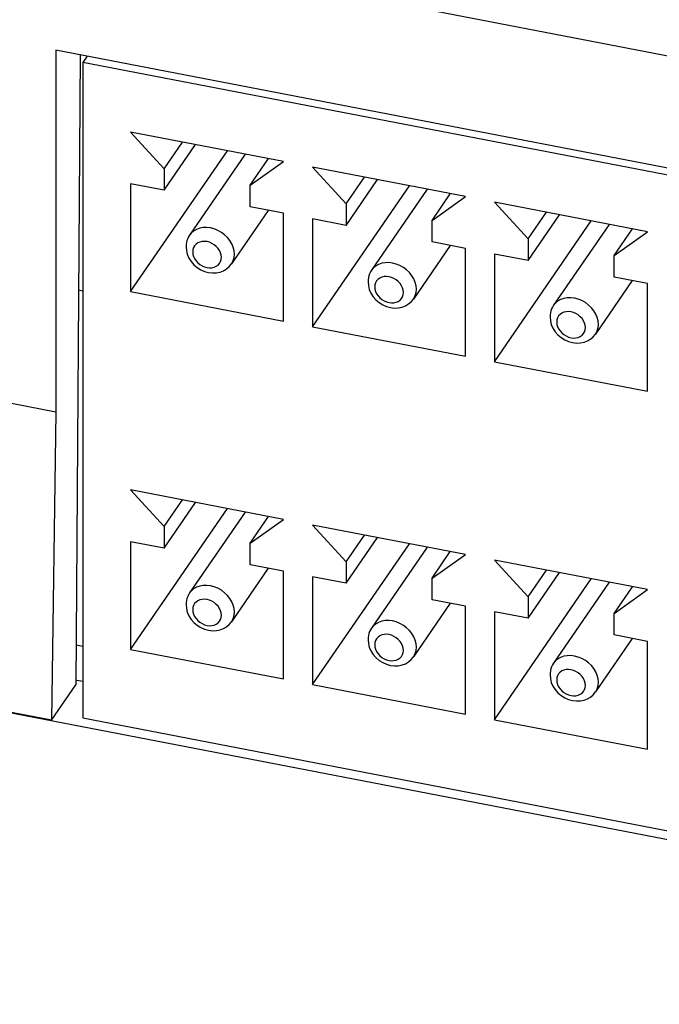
# Model space of a CAD drawing. Extents: x -837 to -216, y -123 to 601.
# Tile 83 of 136: x -347 to -334, y 480 to 500. Entities that reach past the tile are written whole.
import ezdxf

# ---------------------------------------------------------------- set-up
doc = ezdxf.new("R2010")
doc.units = 0
doc.header["$LTSCALE"] = 23.1
doc.layers.add('HEATSINK_AM_0', color=7, linetype='CONTINUOUS')

msp = doc.modelspace()

# ---------------------------------------------------------------- linework, layer by layer
at = {"layer": 'HEATSINK_AM_0', "color": 7}
for p, q in [((-289.822, 490.274), (-371.305, 505.99)), ((-346.341, 498.97), (-346.341, 491.846)), ((-308.199, 491.613), (-346.341, 498.97)), ((-345.858, 498.877), (-345.944, 486.487)), ((-345.721, 498.85), (-345.807, 498.726)), ((-345.807, 498.726), (-345.807, 485.835)), ((-308.698, 491.568), (-345.807, 498.726)), ((-344.867, 497.357), (-344.209, 496.636)), ((-341.86, 496.777), (-344.867, 497.357)), ((-344.209, 496.636), (-343.849, 497.161)), ((-344.867, 494.219), (-342.964, 496.99)), ((-344.209, 496.212), (-343.592, 497.111)), ((-342.613, 496.922), (-343.707, 495.33)), ((-342.518, 496.31), (-342.158, 496.834)), ((-342.518, 496.31), (-341.86, 496.777)), ((-344.209, 496.636), (-344.209, 496.212)), ((-341.287, 496.666), (-340.629, 495.946)), ((-338.28, 496.087), (-341.287, 496.666)), ((-340.629, 495.946), (-340.269, 496.47)), ((-340.629, 495.522), (-340.012, 496.421)), ((-344.867, 496.339), (-344.867, 494.219)), ((-344.209, 496.212), (-344.867, 496.339)), ((-342.518, 495.886), (-342.518, 496.31)), ((-341.287, 493.529), (-339.384, 496.299)), ((-339.033, 496.232), (-340.127, 494.639)), ((-338.938, 495.62), (-338.578, 496.144)), ((-338.938, 495.62), (-338.28, 496.087)), ((-337.707, 495.976), (-337.049, 495.255)), ((-334.7, 495.396), (-337.707, 495.976)), ((-342.159, 495.817), (-342.883, 494.763)), ((-341.86, 495.759), (-342.518, 495.886)), ((-340.629, 495.946), (-340.629, 495.522)), ((-337.049, 495.255), (-336.689, 495.78)), ((-341.86, 493.639), (-341.86, 495.759)), ((-341.287, 495.649), (-341.287, 493.529)), ((-340.629, 495.522), (-341.287, 495.649)), ((-338.938, 495.196), (-338.938, 495.62)), ((-337.707, 492.838), (-335.804, 495.609)), ((-337.049, 494.831), (-336.432, 495.73)), ((-335.453, 495.541), (-336.547, 493.949)), ((-335.357, 494.929), (-334.997, 495.453)), ((-335.357, 494.929), (-334.7, 495.396)), ((-338.28, 495.069), (-338.938, 495.196)), ((-337.049, 495.255), (-337.049, 494.831)), ((-338.579, 495.127), (-339.303, 494.073)), ((-338.28, 492.949), (-338.28, 495.069)), ((-337.707, 494.958), (-337.707, 492.838)), ((-337.049, 494.831), (-337.707, 494.958)), ((-335.357, 494.505), (-335.357, 494.929)), ((-334.999, 494.436), (-335.723, 493.382)), ((-334.7, 494.378), (-335.357, 494.505)), ((-345.89, 494.254), (-345.807, 494.237)), ((-334.7, 492.258), (-334.7, 494.378)), ((-344.867, 494.219), (-341.86, 493.639)), ((-341.287, 493.529), (-338.28, 492.949)), ((-346.341, 491.846), (-350.701, 492.687)), ((-337.707, 492.838), (-334.7, 492.258)), ((-346.341, 491.846), (-346.424, 485.788)), ((-344.867, 490.318), (-344.209, 489.598)), ((-341.86, 489.738), (-344.867, 490.318)), ((-344.209, 489.598), (-343.849, 490.122)), ((-344.209, 489.174), (-343.592, 490.072)), ((-293.681, 475.602), (-367.614, 489.861)), ((-344.867, 487.18), (-342.964, 489.951)), ((-342.613, 489.883), (-343.707, 488.291)), ((-342.518, 489.271), (-342.158, 489.796)), ((-344.209, 489.598), (-344.209, 489.174)), ((-342.518, 489.271), (-341.86, 489.738)), ((-341.287, 489.628), (-340.629, 488.907)), ((-338.28, 489.048), (-341.287, 489.628)), ((-340.629, 488.907), (-340.269, 489.431)), ((-340.629, 488.483), (-340.012, 489.382)), ((-344.867, 489.3), (-344.867, 487.18)), ((-344.209, 489.174), (-344.867, 489.3)), ((-342.518, 488.847), (-342.518, 489.271)), ((-341.287, 486.49), (-339.384, 489.261)), ((-339.033, 489.193), (-340.127, 487.6)), ((-338.938, 488.581), (-338.578, 489.105)), ((-338.938, 488.581), (-338.28, 489.048)), ((-341.86, 488.721), (-342.518, 488.847)), ((-340.629, 488.907), (-340.629, 488.483)), ((-337.707, 488.937), (-337.049, 488.217)), ((-334.7, 488.357), (-337.707, 488.937)), ((-342.159, 488.778), (-342.883, 487.725)), ((-341.86, 486.6), (-341.86, 488.721)), ((-341.287, 488.61), (-341.287, 486.49)), ((-340.629, 488.483), (-341.287, 488.61)), ((-337.049, 488.217), (-336.689, 488.741)), ((-337.049, 487.793), (-336.432, 488.691)), ((-338.938, 488.157), (-338.938, 488.581)), ((-337.707, 485.799), (-335.804, 488.57)), ((-335.453, 488.502), (-336.547, 486.91)), ((-335.357, 487.89), (-334.997, 488.415)), ((-335.357, 487.89), (-334.7, 488.357)), ((-338.579, 488.088), (-339.303, 487.034)), ((-338.28, 488.03), (-338.938, 488.157)), ((-338.28, 485.91), (-338.28, 488.03)), ((-337.049, 488.217), (-337.049, 487.793)), ((-337.707, 487.919), (-337.707, 485.799)), ((-337.049, 487.793), (-337.707, 487.919)), ((-335.357, 487.466), (-335.357, 487.89)), ((-334.7, 487.339), (-335.357, 487.466)), ((-345.939, 487.27), (-345.807, 487.245)), ((-334.999, 487.397), (-335.723, 486.344)), ((-334.7, 485.219), (-334.7, 487.339)), ((-344.867, 487.18), (-341.86, 486.6)), ((-346.424, 485.788), (-350.785, 486.629)), ((-346.424, 485.788), (-345.944, 486.487)), ((-345.927, 486.578), (-345.807, 486.555)), ((-341.287, 486.49), (-338.28, 485.91)), ((-345.807, 485.835), (-308.698, 478.678)), ((-337.707, 485.799), (-334.7, 485.219))]:
    msp.add_line(p, q, dxfattribs=at)
for points in [[(-342.825, 494.956), (-342.831, 495.023), (-342.848, 495.091), (-342.877, 495.158), (-342.915, 495.222), (-342.963, 495.282), (-343.019, 495.336), (-343.082, 495.383), (-343.15, 495.422), (-343.222, 495.451), (-343.295, 495.47), (-343.369, 495.479), (-343.44, 495.478), (-343.509, 495.465), (-343.571, 495.443), (-343.628, 495.41), (-343.675, 495.369), (-343.707, 495.33)], [(-343.707, 495.33), (-343.728, 495.296), (-343.745, 495.26), (-343.759, 495.222), (-343.769, 495.183), (-343.775, 495.142), (-343.777, 495.101)], [(-343.082, 494.893), (-343.086, 494.937), (-343.098, 494.982), (-343.119, 495.026), (-343.147, 495.068), (-343.182, 495.106), (-343.222, 495.14), (-343.267, 495.167), (-343.315, 495.188), (-343.364, 495.201), (-343.413, 495.207), (-343.46, 495.204), (-343.505, 495.194), (-343.545, 495.176), (-343.58, 495.152), (-343.608, 495.12), (-343.629, 495.084), (-343.641, 495.044), (-343.646, 495.001)], [(-343.777, 495.101), (-343.771, 495.027), (-343.752, 494.952), (-343.72, 494.879), (-343.675, 494.81), (-343.621, 494.748), (-343.557, 494.694), (-343.487, 494.65), (-343.413, 494.617), (-343.335, 494.596), (-343.257, 494.587), (-343.181, 494.589), (-343.108, 494.604), (-343.041, 494.629), (-342.98, 494.665), (-342.927, 494.71), (-342.883, 494.763)], [(-343.646, 495.001), (-343.641, 494.956), (-343.629, 494.912), (-343.608, 494.868), (-343.58, 494.826), (-343.545, 494.787), (-343.505, 494.754), (-343.46, 494.727), (-343.413, 494.706), (-343.364, 494.693), (-343.315, 494.687), (-343.267, 494.689), (-343.222, 494.7), (-343.182, 494.717), (-343.147, 494.742), (-343.119, 494.773), (-343.098, 494.81), (-343.086, 494.849), (-343.082, 494.893)], [(-342.883, 494.763), (-342.877, 494.773), (-342.848, 494.829), (-342.831, 494.891), (-342.825, 494.956)], [(-340.127, 494.639), (-340.148, 494.605), (-340.165, 494.57), (-340.179, 494.532), (-340.189, 494.493), (-340.195, 494.452), (-340.197, 494.41)], [(-339.245, 494.265), (-339.251, 494.333), (-339.268, 494.401), (-339.296, 494.468), (-339.335, 494.532), (-339.383, 494.592), (-339.439, 494.646), (-339.502, 494.693), (-339.57, 494.731), (-339.642, 494.761), (-339.715, 494.78), (-339.789, 494.789), (-339.86, 494.787), (-339.928, 494.775), (-339.991, 494.752), (-340.047, 494.72), (-340.095, 494.679), (-340.127, 494.639)], [(-339.502, 494.202), (-339.506, 494.247), (-339.518, 494.291), (-339.539, 494.335), (-339.567, 494.378), (-339.602, 494.416), (-339.642, 494.449), (-339.687, 494.477), (-339.734, 494.497), (-339.783, 494.511), (-339.833, 494.516), (-339.88, 494.514), (-339.925, 494.504), (-339.965, 494.486), (-340, 494.461), (-340.028, 494.43), (-340.049, 494.393), (-340.061, 494.354), (-340.065, 494.311)], [(-340.197, 494.41), (-340.191, 494.336), (-340.172, 494.262), (-340.139, 494.189), (-340.095, 494.119), (-340.041, 494.057), (-339.977, 494.004), (-339.907, 493.96), (-339.832, 493.927), (-339.755, 493.906), (-339.677, 493.896), (-339.601, 493.899), (-339.528, 493.913), (-339.46, 493.939), (-339.4, 493.975), (-339.347, 494.02), (-339.303, 494.073)], [(-340.065, 494.311), (-340.061, 494.266), (-340.049, 494.222), (-340.028, 494.177), (-340, 494.135), (-339.965, 494.097), (-339.925, 494.064), (-339.88, 494.036), (-339.833, 494.015), (-339.783, 494.002), (-339.734, 493.996), (-339.687, 493.999), (-339.642, 494.009), (-339.602, 494.027), (-339.567, 494.052), (-339.539, 494.083), (-339.518, 494.119), (-339.506, 494.159), (-339.502, 494.202)], [(-339.303, 494.073), (-339.296, 494.083), (-339.268, 494.139), (-339.251, 494.2), (-339.245, 494.265)], [(-335.665, 493.575), (-335.671, 493.642), (-335.688, 493.71), (-335.716, 493.777), (-335.755, 493.841), (-335.803, 493.901), (-335.859, 493.955), (-335.922, 494.002), (-335.99, 494.041), (-336.061, 494.07), (-336.135, 494.089), (-336.208, 494.098), (-336.28, 494.097), (-336.348, 494.084), (-336.411, 494.062), (-336.467, 494.029), (-336.515, 493.988), (-336.547, 493.949)], [(-336.547, 493.949), (-336.568, 493.915), (-336.585, 493.879), (-336.599, 493.841), (-336.609, 493.802), (-336.615, 493.761), (-336.617, 493.72)], [(-336.617, 493.72), (-336.61, 493.646), (-336.591, 493.571), (-336.559, 493.498), (-336.515, 493.429), (-336.46, 493.367), (-336.397, 493.313), (-336.327, 493.269), (-336.252, 493.236), (-336.175, 493.215), (-336.097, 493.206), (-336.02, 493.208), (-335.948, 493.223), (-335.88, 493.248), (-335.819, 493.284), (-335.766, 493.329), (-335.723, 493.382)], [(-335.921, 493.511), (-335.926, 493.556), (-335.938, 493.601), (-335.959, 493.645), (-335.987, 493.687), (-336.022, 493.725), (-336.062, 493.759), (-336.106, 493.786), (-336.154, 493.807), (-336.203, 493.82), (-336.252, 493.826), (-336.3, 493.823), (-336.345, 493.813), (-336.385, 493.795), (-336.42, 493.771), (-336.448, 493.739), (-336.469, 493.703), (-336.481, 493.663), (-336.485, 493.62)], [(-336.485, 493.62), (-336.481, 493.575), (-336.469, 493.531), (-336.448, 493.487), (-336.42, 493.445), (-336.385, 493.406), (-336.345, 493.373), (-336.3, 493.346), (-336.252, 493.325), (-336.203, 493.312), (-336.154, 493.306), (-336.106, 493.308), (-336.062, 493.318), (-336.022, 493.336), (-335.987, 493.361), (-335.959, 493.392), (-335.938, 493.429), (-335.926, 493.468), (-335.921, 493.511)], [(-335.723, 493.382), (-335.716, 493.392), (-335.688, 493.448), (-335.671, 493.51), (-335.665, 493.575)], [(-342.825, 487.917), (-342.831, 487.984), (-342.848, 488.052), (-342.877, 488.119), (-342.915, 488.184), (-342.963, 488.243), (-343.019, 488.297), (-343.082, 488.344), (-343.15, 488.383), (-343.222, 488.412), (-343.295, 488.432), (-343.369, 488.441), (-343.44, 488.439), (-343.509, 488.427), (-343.571, 488.404), (-343.628, 488.372), (-343.675, 488.33), (-343.707, 488.291)], [(-343.707, 488.291), (-343.728, 488.257), (-343.745, 488.221), (-343.759, 488.184), (-343.769, 488.144), (-343.775, 488.104), (-343.777, 488.062)], [(-343.777, 488.062), (-343.771, 487.988), (-343.752, 487.914), (-343.72, 487.84), (-343.675, 487.771), (-343.621, 487.709), (-343.557, 487.655), (-343.487, 487.612), (-343.413, 487.579), (-343.335, 487.557), (-343.257, 487.548), (-343.181, 487.551), (-343.108, 487.565), (-343.041, 487.591), (-342.98, 487.626), (-342.927, 487.672), (-342.883, 487.725)], [(-343.082, 487.854), (-343.086, 487.899), (-343.098, 487.943), (-343.119, 487.987), (-343.147, 488.029), (-343.182, 488.067), (-343.222, 488.101), (-343.267, 488.128), (-343.315, 488.149), (-343.364, 488.162), (-343.413, 488.168), (-343.46, 488.166), (-343.505, 488.155), (-343.545, 488.138), (-343.58, 488.113), (-343.608, 488.081), (-343.629, 488.045), (-343.641, 488.006), (-343.646, 487.962)], [(-343.646, 487.962), (-343.641, 487.918), (-343.629, 487.873), (-343.608, 487.829), (-343.58, 487.787), (-343.545, 487.749), (-343.505, 487.715), (-343.46, 487.688), (-343.413, 487.667), (-343.364, 487.654), (-343.315, 487.648), (-343.267, 487.651), (-343.222, 487.661), (-343.182, 487.679), (-343.147, 487.703), (-343.119, 487.735), (-343.098, 487.771), (-343.086, 487.81), (-343.082, 487.854)], [(-342.883, 487.725), (-342.877, 487.734), (-342.848, 487.79), (-342.831, 487.852), (-342.825, 487.917)], [(-339.245, 487.226), (-339.251, 487.294), (-339.268, 487.362), (-339.296, 487.429), (-339.335, 487.493), (-339.383, 487.553), (-339.439, 487.607), (-339.502, 487.654), (-339.57, 487.692), (-339.642, 487.722), (-339.715, 487.741), (-339.789, 487.75), (-339.86, 487.748), (-339.928, 487.736), (-339.991, 487.713), (-340.047, 487.681), (-340.095, 487.64), (-340.127, 487.6)], [(-340.127, 487.6), (-340.148, 487.567), (-340.165, 487.531), (-340.179, 487.493), (-340.189, 487.454), (-340.195, 487.413), (-340.197, 487.371)], [(-339.502, 487.163), (-339.506, 487.208), (-339.518, 487.252), (-339.539, 487.297), (-339.567, 487.339), (-339.602, 487.377), (-339.642, 487.41), (-339.687, 487.438), (-339.734, 487.459), (-339.783, 487.472), (-339.833, 487.478), (-339.88, 487.475), (-339.925, 487.465), (-339.965, 487.447), (-340, 487.422), (-340.028, 487.391), (-340.049, 487.355), (-340.061, 487.315), (-340.065, 487.272)], [(-340.197, 487.371), (-340.191, 487.297), (-340.172, 487.223), (-340.139, 487.15), (-340.095, 487.081), (-340.041, 487.019), (-339.977, 486.965), (-339.907, 486.921), (-339.832, 486.888), (-339.755, 486.867), (-339.677, 486.857), (-339.601, 486.86), (-339.528, 486.875), (-339.46, 486.9), (-339.4, 486.936), (-339.347, 486.981), (-339.303, 487.034)], [(-340.065, 487.272), (-340.061, 487.227), (-340.049, 487.183), (-340.028, 487.138), (-340, 487.096), (-339.965, 487.058), (-339.925, 487.025), (-339.88, 486.997), (-339.833, 486.976), (-339.783, 486.963), (-339.734, 486.958), (-339.687, 486.96), (-339.642, 486.97), (-339.602, 486.988), (-339.567, 487.013), (-339.539, 487.044), (-339.518, 487.08), (-339.506, 487.12), (-339.502, 487.163)], [(-339.303, 487.034), (-339.296, 487.044), (-339.268, 487.1), (-339.251, 487.161), (-339.245, 487.226)], [(-335.665, 486.536), (-335.671, 486.603), (-335.688, 486.671), (-335.716, 486.738), (-335.755, 486.803), (-335.803, 486.862), (-335.859, 486.916), (-335.922, 486.963), (-335.99, 487.002), (-336.061, 487.031), (-336.135, 487.051), (-336.208, 487.06), (-336.28, 487.058), (-336.348, 487.046), (-336.411, 487.023), (-336.467, 486.991), (-336.515, 486.949), (-336.547, 486.91)], [(-336.547, 486.91), (-336.568, 486.876), (-336.585, 486.84), (-336.599, 486.803), (-336.609, 486.763), (-336.615, 486.723), (-336.617, 486.681)], [(-336.617, 486.681), (-336.61, 486.607), (-336.591, 486.533), (-336.559, 486.459), (-336.515, 486.39), (-336.46, 486.328), (-336.397, 486.274), (-336.327, 486.231), (-336.252, 486.198), (-336.175, 486.176), (-336.097, 486.167), (-336.02, 486.17), (-335.948, 486.184), (-335.88, 486.21), (-335.819, 486.245), (-335.766, 486.291), (-335.723, 486.344)], [(-335.921, 486.473), (-335.926, 486.518), (-335.938, 486.562), (-335.959, 486.606), (-335.987, 486.648), (-336.022, 486.686), (-336.062, 486.72), (-336.106, 486.747), (-336.154, 486.768), (-336.203, 486.781), (-336.252, 486.787), (-336.3, 486.785), (-336.345, 486.774), (-336.385, 486.757), (-336.42, 486.732), (-336.448, 486.7), (-336.469, 486.664), (-336.481, 486.625), (-336.485, 486.581)], [(-336.485, 486.581), (-336.481, 486.537), (-336.469, 486.492), (-336.448, 486.448), (-336.42, 486.406), (-336.385, 486.368), (-336.345, 486.334), (-336.3, 486.307), (-336.252, 486.286), (-336.203, 486.273), (-336.154, 486.267), (-336.106, 486.269), (-336.062, 486.28), (-336.022, 486.298), (-335.987, 486.322), (-335.959, 486.354), (-335.938, 486.39), (-335.926, 486.429), (-335.921, 486.473)], [(-335.723, 486.344), (-335.716, 486.353), (-335.688, 486.409), (-335.671, 486.471), (-335.665, 486.536)]]:
    msp.add_lwpolyline(points, dxfattribs=at)

doc.saveas('drawing.dxf')
